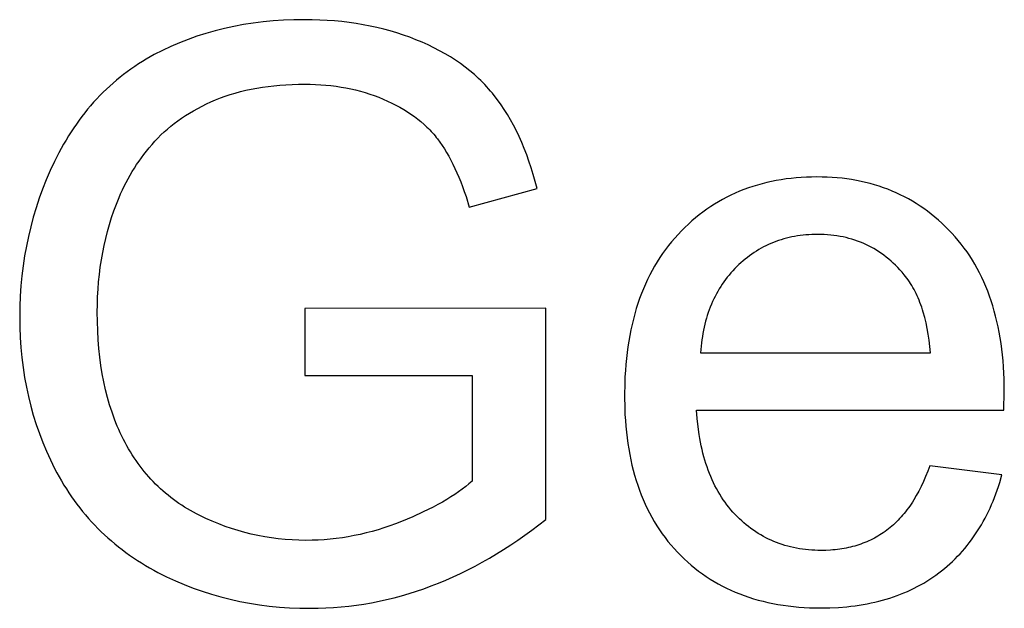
# Model space of a CAD drawing. Header units: millimetres. Extents: x -7950 to -6950, y 4408 to 5408.
# Tile 50 of 111: x -7049 to -7039, y 4463 to 4468. Entities that reach past the tile are written whole.
import ezdxf

# ---------------------------------------------------------------- set-up
doc = ezdxf.new("R2010")
doc.units = ezdxf.units.MM
doc.layers.add('SHOW Mini_Barndoor 002', color=7, linetype='Continuous', true_color=0x000000)

msp = doc.modelspace()

# ---------------------------------------------------------------- linework, layer by layer
at = {"layer": 'SHOW Mini_Barndoor 002'}
for points in [[(-7043.7552, 4466.6691), (-7043.7729, 4466.7354), (-7043.7917, 4466.8001), (-7043.8114, 4466.8632), (-7043.8321, 4466.9248), (-7043.8537, 4466.9847), (-7043.8764, 4467.0431), (-7043.9001, 4467.0999), (-7043.9248, 4467.155), (-7043.9504, 4467.2086), (-7043.9771, 4467.2607), (-7044.0047, 4467.3111), (-7044.0333, 4467.3599), (-7044.063, 4467.4072), (-7044.0936, 4467.4529), (-7044.1252, 4467.497), (-7044.1578, 4467.5394), (-7044.1745, 4467.5602), (-7044.1916, 4467.5806), (-7044.2092, 4467.6007), (-7044.2271, 4467.6206), (-7044.2454, 4467.6401), (-7044.2641, 4467.6594), (-7044.2832, 4467.6784), (-7044.3027, 4467.6971), (-7044.3226, 4467.7155), (-7044.3429, 4467.7336), (-7044.3846, 4467.769), (-7044.4279, 4467.8033), (-7044.4728, 4467.8364), (-7044.5193, 4467.8683), (-7044.5673, 4467.8991), (-7044.6169, 4467.9288), (-7044.6681, 4467.9573), (-7044.7208, 4467.9846), (-7044.7751, 4468.0109), (-7044.831, 4468.0359), (-7044.8885, 4468.0598), (-7044.9472, 4468.0825), (-7045.0067, 4468.1036), (-7045.0671, 4468.1233), (-7045.1284, 4468.1416), (-7045.1905, 4468.1583), (-7045.2535, 4468.1737), (-7045.3174, 4468.1875), (-7045.3821, 4468.1999), (-7045.4477, 4468.2109), (-7045.5142, 4468.2203), (-7045.5815, 4468.2284), (-7045.6497, 4468.2349), (-7045.7188, 4468.24), (-7045.7887, 4468.2437), (-7045.8595, 4468.2459), (-7045.9311, 4468.2466), (-7046.0296, 4468.2453), (-7046.1268, 4468.2415), (-7046.2224, 4468.2351), (-7046.3166, 4468.2262), (-7046.4094, 4468.2147), (-7046.5007, 4468.2007), (-7046.5906, 4468.1841), (-7046.6791, 4468.165), (-7046.766, 4468.1433), (-7046.8516, 4468.1191), (-7046.9357, 4468.0923), (-7047.0183, 4468.063), (-7047.0996, 4468.0311), (-7047.1793, 4467.9967), (-7047.2577, 4467.9597), (-7047.3345, 4467.9202), (-7047.3723, 4467.8995), (-7047.4096, 4467.8781), (-7047.4463, 4467.856), (-7047.4824, 4467.8332), (-7047.518, 4467.8098), (-7047.553, 4467.7857), (-7047.5875, 4467.7609), (-7047.6214, 4467.7354), (-7047.6547, 4467.7092), (-7047.6875, 4467.6824), (-7047.7197, 4467.6549), (-7047.7514, 4467.6267), (-7047.7826, 4467.5979), (-7047.8131, 4467.5684), (-7047.8431, 4467.5381), (-7047.8726, 4467.5073), (-7047.9015, 4467.4757), (-7047.9299, 4467.4435), (-7047.9576, 4467.4106), (-7047.9849, 4467.377), (-7048.0116, 4467.3427), (-7048.0377, 4467.3078), (-7048.0633, 4467.2721), (-7048.0883, 4467.2358), (-7048.1127, 4467.1989), (-7048.1366, 4467.1612), (-7048.16, 4467.1229), (-7048.1828, 4467.0839), (-7048.205, 4467.0442), (-7048.2267, 4467.0039), (-7048.2683, 4466.9211), (-7048.3076, 4466.8366), (-7048.3444, 4466.7513), (-7048.3786, 4466.6652), (-7048.4103, 4466.5783), (-7048.4395, 4466.4906), (-7048.4661, 4466.4021), (-7048.4902, 4466.3127), (-7048.5118, 4466.2226), (-7048.5308, 4466.1316), (-7048.5473, 4466.0399), (-7048.5612, 4465.9473), (-7048.5726, 4465.8539), (-7048.5815, 4465.7598), (-7048.5878, 4465.6648), (-7048.5916, 4465.569), (-7048.5929, 4465.4724), (-7048.5916, 4465.375), (-7048.5878, 4465.2789), (-7048.5814, 4465.1839), (-7048.5725, 4465.09), (-7048.561, 4464.9973), (-7048.547, 4464.9058), (-7048.5304, 4464.8154), (-7048.5113, 4464.7262), (-7048.4896, 4464.6382), (-7048.4654, 4464.5513), (-7048.4386, 4464.4656), (-7048.4093, 4464.381), (-7048.3774, 4464.2976), (-7048.343, 4464.2154), (-7048.3061, 4464.1343), (-7048.2665, 4464.0544), (-7048.2458, 4464.0151), (-7048.2245, 4463.9763), (-7048.2026, 4463.9381), (-7048.18, 4463.9005), (-7048.1569, 4463.8634), (-7048.1331, 4463.827), (-7048.1087, 4463.7911), (-7048.0837, 4463.7558), (-7048.0581, 4463.7211), (-7048.0319, 4463.687), (-7048.0051, 4463.6535), (-7047.9776, 4463.6205), (-7047.9496, 4463.5882), (-7047.9209, 4463.5564), (-7047.8916, 4463.5252), (-7047.8617, 4463.4946), (-7047.8312, 4463.4646), (-7047.8001, 4463.4351), (-7047.7684, 4463.4063), (-7047.736, 4463.378), (-7047.7031, 4463.3503), (-7047.6695, 4463.3232), (-7047.6353, 4463.2967), (-7047.6005, 4463.2708), (-7047.5651, 4463.2454), (-7047.5291, 4463.2207), (-7047.4924, 4463.1965), (-7047.4552, 4463.1729), (-7047.4173, 4463.1499), (-7047.3789, 4463.1275), (-7047.3398, 4463.1056), (-7047.3001, 4463.0844), (-7047.2195, 4463.0437), (-7047.1378, 4463.0057), (-7047.055, 4462.9704), (-7046.9711, 4462.9376), (-7046.886, 4462.9075), (-7046.7999, 4462.8799), (-7046.7126, 4462.855), (-7046.6242, 4462.8328), (-7046.5347, 4462.8131), (-7046.444, 4462.7961), (-7046.3523, 4462.7817), (-7046.2594, 4462.7699), (-7046.1654, 4462.7607), (-7046.0703, 4462.7542), (-7045.9741, 4462.7502), (-7045.8767, 4462.7489), (-7045.8043, 4462.7497), (-7045.7321, 4462.7522), (-7045.6601, 4462.7562), (-7045.5884, 4462.7619), (-7045.5169, 4462.7693), (-7045.4456, 4462.7782), (-7045.3745, 4462.7888), (-7045.3037, 4462.801), (-7045.2331, 4462.8149), (-7045.1627, 4462.8304), (-7045.0926, 4462.8475), (-7045.0227, 4462.8662), (-7044.953, 4462.8866), (-7044.8835, 4462.9086), (-7044.8143, 4462.9322), (-7044.7452, 4462.9574), (-7044.6765, 4462.9843), (-7044.608, 4463.0128), (-7044.5397, 4463.0428), (-7044.4717, 4463.0745), (-7044.4039, 4463.1078), (-7044.3364, 4463.1426), (-7044.2692, 4463.1791), (-7044.2022, 4463.2172), (-7044.1355, 4463.2568), (-7044.069, 4463.2981), (-7044.0027, 4463.341), (-7043.9368, 4463.3855), (-7043.8711, 4463.4315), (-7043.8056, 4463.4792), (-7043.6754, 4463.5794)], [(-7044.3645, 4463.9348), (-7044.3934, 4463.9099), (-7044.424, 4463.8853), (-7044.4562, 4463.8608), (-7044.49, 4463.8365), (-7044.5255, 4463.8124), (-7044.5627, 4463.7885), (-7044.6015, 4463.7647), (-7044.6419, 4463.7412), (-7044.684, 4463.7178), (-7044.7277, 4463.6946), (-7044.82, 4463.6488), (-7044.919, 4463.6038), (-7045.0245, 4463.5594), (-7045.079, 4463.5381), (-7045.1336, 4463.5182), (-7045.1884, 4463.4997), (-7045.2434, 4463.4825), (-7045.2986, 4463.4667), (-7045.3539, 4463.4522), (-7045.4094, 4463.4392), (-7045.4651, 4463.4275), (-7045.5209, 4463.4172), (-7045.5769, 4463.4083), (-7045.6331, 4463.4007), (-7045.6895, 4463.3945), (-7045.746, 4463.3897), (-7045.8027, 4463.3863), (-7045.8596, 4463.3842), (-7045.9166, 4463.3835), (-7045.9821, 4463.3844), (-7046.0471, 4463.3872), (-7046.1117, 4463.3917), (-7046.1759, 4463.398), (-7046.2396, 4463.4062), (-7046.3028, 4463.4162), (-7046.3656, 4463.428), (-7046.4279, 4463.4416), (-7046.4898, 4463.457), (-7046.5512, 4463.4742), (-7046.6122, 4463.4932), (-7046.6727, 4463.5141), (-7046.7328, 4463.5368), (-7046.7924, 4463.5612), (-7046.8515, 4463.5875), (-7046.9102, 4463.6156), (-7046.9393, 4463.6304), (-7046.9678, 4463.6456), (-7046.996, 4463.6613), (-7047.0237, 4463.6775), (-7047.051, 4463.6942), (-7047.0778, 4463.7113), (-7047.1042, 4463.729), (-7047.1302, 4463.7471), (-7047.1557, 4463.7657), (-7047.1808, 4463.7848), (-7047.2055, 4463.8043), (-7047.2297, 4463.8244), (-7047.2535, 4463.8449), (-7047.2769, 4463.8659), (-7047.2998, 4463.8874), (-7047.3223, 4463.9094), (-7047.3443, 4463.9318), (-7047.366, 4463.9548), (-7047.3871, 4463.9782), (-7047.4079, 4464.0021), (-7047.4282, 4464.0265), (-7047.4481, 4464.0513), (-7047.4675, 4464.0767), (-7047.4865, 4464.1025), (-7047.5051, 4464.1288), (-7047.5232, 4464.1556), (-7047.5409, 4464.1828), (-7047.5582, 4464.2106), (-7047.575, 4464.2388), (-7047.5914, 4464.2675), (-7047.6073, 4464.2967), (-7047.6228, 4464.3264), (-7047.6379, 4464.3566), (-7047.6525, 4464.3872), (-7047.6666, 4464.4182), (-7047.6802, 4464.4497), (-7047.6934, 4464.4817), (-7047.706, 4464.5141), (-7047.7299, 4464.5803), (-7047.7519, 4464.6483), (-7047.772, 4464.7181), (-7047.7902, 4464.7897), (-7047.8064, 4464.8631), (-7047.8208, 4464.9384), (-7047.8332, 4465.0154), (-7047.8437, 4465.0943), (-7047.8523, 4465.175), (-7047.859, 4465.2575), (-7047.8638, 4465.3418), (-7047.8667, 4465.428), (-7047.8676, 4465.5159), (-7047.8668, 4465.5876), (-7047.8644, 4465.6587), (-7047.8605, 4465.7292), (-7047.8549, 4465.799), (-7047.8478, 4465.8681), (-7047.8391, 4465.9366), (-7047.8287, 4466.0045), (-7047.8168, 4466.0716), (-7047.8034, 4466.1382), (-7047.7883, 4466.2041), (-7047.7716, 4466.2693), (-7047.7534, 4466.3339), (-7047.7336, 4466.3978), (-7047.7121, 4466.4611), (-7047.6891, 4466.5237), (-7047.6645, 4466.5857), (-7047.6492, 4466.6213), (-7047.6331, 4466.6566), (-7047.6163, 4466.6915), (-7047.5987, 4466.726), (-7047.5804, 4466.7601), (-7047.5613, 4466.7939), (-7047.5414, 4466.8273), (-7047.5208, 4466.8604), (-7047.4995, 4466.8931), (-7047.4774, 4466.9254), (-7047.4546, 4466.9573), (-7047.431, 4466.9889), (-7047.4066, 4467.0201), (-7047.3815, 4467.051), (-7047.3557, 4467.0814), (-7047.3291, 4467.1115), (-7047.3016, 4467.1411), (-7047.273, 4467.1699), (-7047.2434, 4467.198), (-7047.2127, 4467.2254), (-7047.181, 4467.2521), (-7047.1481, 4467.278), (-7047.1143, 4467.3033), (-7047.0793, 4467.3278), (-7047.0433, 4467.3515), (-7047.0063, 4467.3746), (-7046.9681, 4467.3969), (-7046.9289, 4467.4185), (-7046.8887, 4467.4394), (-7046.8474, 4467.4596), (-7046.805, 4467.479), (-7046.7616, 4467.4977), (-7046.7171, 4467.5155), (-7046.6716, 4467.5322), (-7046.6251, 4467.5477), (-7046.5775, 4467.562), (-7046.5289, 4467.5752), (-7046.4794, 4467.5872), (-7046.4288, 4467.5981), (-7046.3771, 4467.6079), (-7046.3245, 4467.6165), (-7046.2708, 4467.624), (-7046.2162, 4467.6303), (-7046.1605, 4467.6354), (-7046.1037, 4467.6395), (-7046.046, 4467.6423), (-7045.9872, 4467.644), (-7045.9275, 4467.6446), (-7045.8774, 4467.6441), (-7045.828, 4467.6424), (-7045.7791, 4467.6397), (-7045.7307, 4467.6359), (-7045.683, 4467.631), (-7045.6358, 4467.625), (-7045.5891, 4467.6179), (-7045.5431, 4467.6097), (-7045.4976, 4467.6004), (-7045.4526, 4467.5901), (-7045.4083, 4467.5786), (-7045.3645, 4467.5661), (-7045.3212, 4467.5524), (-7045.2786, 4467.5377), (-7045.2365, 4467.5219), (-7045.1949, 4467.505), (-7045.1543, 4467.4872), (-7045.1148, 4467.4686), (-7045.0765, 4467.4494), (-7045.0394, 4467.4294), (-7045.0035, 4467.4087), (-7044.9688, 4467.3873), (-7044.9353, 4467.3651), (-7044.903, 4467.3423), (-7044.8719, 4467.3187), (-7044.8419, 4467.2944), (-7044.8132, 4467.2693), (-7044.7992, 4467.2565), (-7044.7856, 4467.2436), (-7044.7723, 4467.2304), (-7044.7592, 4467.2171), (-7044.7465, 4467.2036), (-7044.734, 4467.1899), (-7044.7219, 4467.176), (-7044.71, 4467.1619), (-7044.6985, 4467.1477), (-7044.6872, 4467.1333), (-7044.6652, 4467.1036), (-7044.6437, 4467.0725), (-7044.6226, 4467.0401), (-7044.602, 4467.0064), (-7044.5818, 4466.9712), (-7044.5621, 4466.9347), (-7044.5428, 4466.8969), (-7044.524, 4466.8577), (-7044.5057, 4466.8171), (-7044.4878, 4466.7752), (-7044.4703, 4466.7319), (-7044.4533, 4466.6872), (-7044.4368, 4466.6412), (-7044.4207, 4466.5939), (-7044.3899, 4466.495)], [(-7039.3926, 4464.5984), (-7039.389, 4464.7725), (-7039.3909, 4464.89), (-7039.3966, 4465.0042), (-7039.4009, 4465.0601), (-7039.4062, 4465.1151), (-7039.4124, 4465.1693), (-7039.4196, 4465.2226), (-7039.4277, 4465.2751), (-7039.4368, 4465.3268), (-7039.4468, 4465.3776), (-7039.4578, 4465.4276), (-7039.4698, 4465.4768), (-7039.4827, 4465.5251), (-7039.4966, 4465.5726), (-7039.5114, 4465.6192), (-7039.5272, 4465.6651), (-7039.5439, 4465.71), (-7039.5616, 4465.7542), (-7039.5802, 4465.7975), (-7039.5998, 4465.84), (-7039.6204, 4465.8816), (-7039.6419, 4465.9224), (-7039.6644, 4465.9624), (-7039.6878, 4466.0015), (-7039.7122, 4466.0398), (-7039.7375, 4466.0773), (-7039.7638, 4466.1139), (-7039.7911, 4466.1497), (-7039.8193, 4466.1847), (-7039.8484, 4466.2188), (-7039.8786, 4466.2521), (-7039.9094, 4466.2844), (-7039.9409, 4466.3157), (-7039.9728, 4466.346), (-7040.0054, 4466.3753), (-7040.0384, 4466.4035), (-7040.0721, 4466.4308), (-7040.1063, 4466.457), (-7040.141, 4466.4821), (-7040.1763, 4466.5062), (-7040.2122, 4466.5294), (-7040.2486, 4466.5514), (-7040.2855, 4466.5725), (-7040.323, 4466.5925), (-7040.3611, 4466.6115), (-7040.3997, 4466.6295), (-7040.4388, 4466.6464), (-7040.4786, 4466.6624), (-7040.5188, 4466.6772), (-7040.5596, 4466.6911), (-7040.601, 4466.704), (-7040.6429, 4466.7158), (-7040.6854, 4466.7265), (-7040.7284, 4466.7363), (-7040.772, 4466.745), (-7040.8162, 4466.7527), (-7040.8608, 4466.7594), (-7040.9061, 4466.7651), (-7040.9519, 4466.7697), (-7040.9982, 4466.7733), (-7041.0451, 4466.7758), (-7041.0926, 4466.7774), (-7041.1406, 4466.7779), (-7041.1901, 4466.7774), (-7041.2391, 4466.7758), (-7041.2875, 4466.7732), (-7041.3354, 4466.7695), (-7041.3826, 4466.7648), (-7041.4293, 4466.759), (-7041.4754, 4466.7522), (-7041.5209, 4466.7444), (-7041.5658, 4466.7354), (-7041.6102, 4466.7255), (-7041.6539, 4466.7145), (-7041.6971, 4466.7024), (-7041.7397, 4466.6893), (-7041.7817, 4466.6752), (-7041.8232, 4466.66), (-7041.864, 4466.6437), (-7041.9043, 4466.6264), (-7041.944, 4466.6081), (-7041.9831, 4466.5887), (-7042.0217, 4466.5682), (-7042.0596, 4466.5468), (-7042.097, 4466.5242), (-7042.1338, 4466.5006), (-7042.17, 4466.476), (-7042.2056, 4466.4503), (-7042.2407, 4466.4236), (-7042.2752, 4466.3958), (-7042.3091, 4466.367), (-7042.3424, 4466.3371), (-7042.3751, 4466.3062), (-7042.4073, 4466.2742), (-7042.4388, 4466.2412), (-7042.4696, 4466.2072), (-7042.4994, 4466.1724), (-7042.5283, 4466.1367), (-7042.5561, 4466.1002), (-7042.583, 4466.0628), (-7042.6089, 4466.0246), (-7042.6338, 4465.9855), (-7042.6578, 4465.9456), (-7042.6807, 4465.9049), (-7042.7027, 4465.8632), (-7042.7237, 4465.8208), (-7042.7438, 4465.7774), (-7042.7628, 4465.7333), (-7042.7809, 4465.6883), (-7042.798, 4465.6424), (-7042.8142, 4465.5957), (-7042.8293, 4465.5481), (-7042.8435, 4465.4997), (-7042.8567, 4465.4504), (-7042.8689, 4465.4003), (-7042.8801, 4465.3493), (-7042.8904, 4465.2975), (-7042.8997, 4465.2448), (-7042.908, 4465.1913), (-7042.9153, 4465.137), (-7042.9217, 4465.0817), (-7042.9271, 4465.0257), (-7042.9315, 4464.9688), (-7042.9349, 4464.911), (-7042.9373, 4464.8524), (-7042.9393, 4464.7326), (-7042.9373, 4464.6168), (-7042.9349, 4464.5602), (-7042.9315, 4464.5043), (-7042.9272, 4464.4493), (-7042.9219, 4464.3951), (-7042.9156, 4464.3417), (-7042.9083, 4464.2891), (-7042.9001, 4464.2374), (-7042.8909, 4464.1865), (-7042.8808, 4464.1363), (-7042.8697, 4464.087), (-7042.8576, 4464.0386), (-7042.8445, 4463.9909), (-7042.8305, 4463.9441), (-7042.8155, 4463.898), (-7042.7996, 4463.8528), (-7042.7827, 4463.8085), (-7042.7648, 4463.7649), (-7042.7459, 4463.7221), (-7042.7261, 4463.6802), (-7042.7053, 4463.6391), (-7042.6836, 4463.5988), (-7042.6608, 4463.5593), (-7042.6371, 4463.5206), (-7042.6125, 4463.4828), (-7042.5869, 4463.4458), (-7042.5603, 4463.4096), (-7042.5327, 4463.3742), (-7042.5042, 4463.3396), (-7042.4747, 4463.3059), (-7042.4443, 4463.2729), (-7042.413, 4463.2409), (-7042.381, 4463.2099), (-7042.3484, 4463.1799), (-7042.315, 4463.151), (-7042.281, 4463.123), (-7042.2463, 4463.0961), (-7042.211, 4463.0702), (-7042.1749, 4463.0453), (-7042.1381, 4463.0214), (-7042.1007, 4462.9985), (-7042.0626, 4462.9767), (-7042.0238, 4462.9558), (-7041.9843, 4462.936), (-7041.9441, 4462.9172), (-7041.9033, 4462.8994), (-7041.8618, 4462.8826), (-7041.8196, 4462.8669), (-7041.7767, 4462.8521), (-7041.7331, 4462.8384), (-7041.6888, 4462.8257), (-7041.6439, 4462.814), (-7041.5982, 4462.8034), (-7041.5519, 4462.7937), (-7041.5049, 4462.7851), (-7041.4572, 4462.7774), (-7041.4089, 4462.7708), (-7041.3598, 4462.7652), (-7041.3101, 4462.7607), (-7041.2596, 4462.7571), (-7041.2085, 4462.7546), (-7041.1568, 4462.753), (-7041.1043, 4462.7525), (-7041.0214, 4462.7538), (-7040.9403, 4462.7576), (-7040.8611, 4462.764), (-7040.8222, 4462.7682), (-7040.7838, 4462.7729), (-7040.7458, 4462.7784), (-7040.7084, 4462.7844), (-7040.6713, 4462.7911), (-7040.6348, 4462.7984), (-7040.5987, 4462.8064), (-7040.5631, 4462.815), (-7040.5279, 4462.8243), (-7040.4932, 4462.8341), (-7040.459, 4462.8447), (-7040.4253, 4462.8558), (-7040.392, 4462.8676), (-7040.3592, 4462.88), (-7040.3268, 4462.8931), (-7040.2949, 4462.9068), (-7040.2635, 4462.9211), (-7040.2326, 4462.9361), (-7040.2021, 4462.9517), (-7040.1721, 4462.968), (-7040.1426, 4462.9849), (-7040.1135, 4463.0024), (-7040.0849, 4463.0206), (-7040.0567, 4463.0394), (-7040.0291, 4463.0588), (-7040.0019, 4463.0789), (-7039.9751, 4463.0996), (-7039.949, 4463.1207), (-7039.9233, 4463.1424), (-7039.8982, 4463.1646), (-7039.8736, 4463.1874), (-7039.8496, 4463.2106), (-7039.8261, 4463.2344), (-7039.8031, 4463.2587), (-7039.7806, 4463.2834), (-7039.7587, 4463.3088), (-7039.7373, 4463.3346), (-7039.7164, 4463.3609), (-7039.6961, 4463.3878), (-7039.6763, 4463.4152), (-7039.657, 4463.4431), (-7039.6383, 4463.4715), (-7039.6201, 4463.5004), (-7039.6024, 4463.5299), (-7039.5853, 4463.5598), (-7039.5687, 4463.5903), (-7039.5526, 4463.6213), (-7039.537, 4463.6528), (-7039.522, 4463.6849), (-7039.5075, 4463.7174), (-7039.4936, 4463.7505), (-7039.4801, 4463.7841), (-7039.4672, 4463.8182), (-7039.4549, 4463.8528), (-7039.443, 4463.8879), (-7039.4317, 4463.9236), (-7039.4107, 4463.9964)], [(-7044.3899, 4466.495), (-7043.7552, 4466.6691)], [(-7040.078, 4465.1351), (-7040.0841, 4465.1949), (-7040.0914, 4465.2528), (-7040.0999, 4465.3088), (-7040.1097, 4465.3629), (-7040.1208, 4465.4151), (-7040.1331, 4465.4654), (-7040.1466, 4465.5138), (-7040.1539, 4465.5373), (-7040.1614, 4465.5603), (-7040.1693, 4465.5829), (-7040.1775, 4465.6049), (-7040.1859, 4465.6265), (-7040.1947, 4465.6476), (-7040.2038, 4465.6683), (-7040.2133, 4465.6884), (-7040.223, 4465.7081), (-7040.233, 4465.7274), (-7040.2434, 4465.7461), (-7040.2541, 4465.7644), (-7040.265, 4465.7822), (-7040.2763, 4465.7995), (-7040.2879, 4465.8163), (-7040.2998, 4465.8327), (-7040.3121, 4465.8486), (-7040.3246, 4465.864), (-7040.3443, 4465.8872), (-7040.3643, 4465.9097), (-7040.3847, 4465.9314), (-7040.4055, 4465.9524), (-7040.4266, 4465.9727), (-7040.4481, 4465.9922), (-7040.4699, 4466.011), (-7040.4921, 4466.029), (-7040.5147, 4466.0463), (-7040.5376, 4466.0629), (-7040.5609, 4466.0788), (-7040.5845, 4466.0939), (-7040.6085, 4466.1082), (-7040.6329, 4466.1218), (-7040.6576, 4466.1347), (-7040.6827, 4466.1469), (-7040.7082, 4466.1583), (-7040.734, 4466.169), (-7040.7602, 4466.1789), (-7040.7867, 4466.1881), (-7040.8136, 4466.1966), (-7040.8409, 4466.2044), (-7040.8685, 4466.2113), (-7040.8965, 4466.2176), (-7040.9248, 4466.2231), (-7040.9535, 4466.2279), (-7040.9826, 4466.232), (-7041.012, 4466.2353), (-7041.0418, 4466.2379), (-7041.0719, 4466.2397), (-7041.1024, 4466.2408), (-7041.1333, 4466.2412), (-7041.1613, 4466.2409), (-7041.189, 4466.24), (-7041.2164, 4466.2385), (-7041.2435, 4466.2365), (-7041.2703, 4466.2338), (-7041.2969, 4466.2306), (-7041.3232, 4466.2268), (-7041.3492, 4466.2224), (-7041.3749, 4466.2174), (-7041.4004, 4466.2118), (-7041.4255, 4466.2056), (-7041.4504, 4466.1989), (-7041.475, 4466.1915), (-7041.4994, 4466.1836), (-7041.5234, 4466.175), (-7041.5472, 4466.1659), (-7041.5707, 4466.1562), (-7041.5939, 4466.1459), (-7041.6168, 4466.1351), (-7041.6394, 4466.1236), (-7041.6618, 4466.1116), (-7041.6839, 4466.0989), (-7041.7057, 4466.0857), (-7041.7272, 4466.0719), (-7041.7485, 4466.0575), (-7041.7695, 4466.0425), (-7041.7902, 4466.0269), (-7041.8106, 4466.0107), (-7041.8307, 4465.994), (-7041.8506, 4465.9766), (-7041.8701, 4465.9587), (-7041.8894, 4465.9402), (-7041.9083, 4465.9212), (-7041.9267, 4465.9018), (-7041.9445, 4465.882), (-7041.9617, 4465.8618), (-7041.9785, 4465.8412), (-7041.9947, 4465.8202), (-7042.0104, 4465.7988), (-7042.0255, 4465.777), (-7042.0401, 4465.7548), (-7042.0542, 4465.7322), (-7042.0677, 4465.7093), (-7042.0807, 4465.6859), (-7042.0932, 4465.6621), (-7042.1051, 4465.6379), (-7042.1165, 4465.6134), (-7042.1274, 4465.5884), (-7042.1377, 4465.5631), (-7042.1475, 4465.5373), (-7042.1568, 4465.5112), (-7042.1655, 4465.4846), (-7042.1737, 4465.4577), (-7042.1814, 4465.4303), (-7042.1885, 4465.4026), (-7042.1951, 4465.3745), (-7042.2011, 4465.3459), (-7042.2066, 4465.317), (-7042.2116, 4465.2877), (-7042.2161, 4465.258), (-7042.22, 4465.2278), (-7042.2233, 4465.1973), (-7042.2262, 4465.1664), (-7042.2285, 4465.1351)], [(-7043.6754, 4465.5522), (-7045.9275, 4465.5485)], [(-7045.9275, 4465.5485), (-7045.9275, 4464.9248)], [(-7043.6754, 4463.5794), (-7043.6754, 4465.5522)], [(-7042.2285, 4465.1351), (-7040.078, 4465.1351)], [(-7045.9275, 4464.9248), (-7044.3645, 4464.9248)], [(-7044.3645, 4464.9248), (-7044.3645, 4463.9348)], [(-7040.0853, 4464.0798), (-7040.1043, 4464.029), (-7040.1241, 4463.98), (-7040.1447, 4463.9327), (-7040.1662, 4463.8872), (-7040.1885, 4463.8434), (-7040.2116, 4463.8014), (-7040.2355, 4463.7611), (-7040.2478, 4463.7416), (-7040.2602, 4463.7226), (-7040.2729, 4463.704), (-7040.2858, 4463.6859), (-7040.2989, 4463.6682), (-7040.3122, 4463.6509), (-7040.3257, 4463.634), (-7040.3394, 4463.6176), (-7040.3533, 4463.6017), (-7040.3674, 4463.5862), (-7040.3818, 4463.5711), (-7040.3963, 4463.5564), (-7040.411, 4463.5422), (-7040.426, 4463.5285), (-7040.4411, 4463.5152), (-7040.4565, 4463.5023), (-7040.472, 4463.4898), (-7040.4878, 4463.4778), (-7040.5038, 4463.4662), (-7040.5199, 4463.455), (-7040.5363, 4463.4441), (-7040.5529, 4463.4336), (-7040.5697, 4463.4235), (-7040.5867, 4463.4137), (-7040.6039, 4463.4043), (-7040.6213, 4463.3953), (-7040.6389, 4463.3867), (-7040.6567, 4463.3784), (-7040.6747, 4463.3705), (-7040.693, 4463.3629), (-7040.7114, 4463.3557), (-7040.73, 4463.3489), (-7040.7489, 4463.3425), (-7040.7679, 4463.3364), (-7040.7872, 4463.3307), (-7040.8067, 4463.3253), (-7040.8263, 4463.3204), (-7040.8462, 4463.3158), (-7040.8663, 4463.3115), (-7040.8865, 4463.3077), (-7040.907, 4463.3042), (-7040.9277, 4463.301), (-7040.9486, 4463.2983), (-7040.9697, 4463.2959), (-7040.991, 4463.2939), (-7041.0126, 4463.2922), (-7041.0562, 4463.29), (-7041.1007, 4463.2893), (-7041.1307, 4463.2896), (-7041.1603, 4463.2906), (-7041.1897, 4463.2922), (-7041.2188, 4463.2945), (-7041.2475, 4463.2975), (-7041.2759, 4463.3011), (-7041.304, 4463.3054), (-7041.3319, 4463.3103), (-7041.3593, 4463.3159), (-7041.3865, 4463.3222), (-7041.4134, 4463.3291), (-7041.44, 4463.3367), (-7041.4662, 4463.3449), (-7041.4922, 4463.3538), (-7041.5178, 4463.3634), (-7041.5431, 4463.3736), (-7041.5681, 4463.3844), (-7041.5928, 4463.396), (-7041.6172, 4463.4081), (-7041.6412, 4463.421), (-7041.665, 4463.4345), (-7041.6884, 4463.4487), (-7041.7116, 4463.4635), (-7041.7344, 4463.479), (-7041.7569, 4463.4951), (-7041.7791, 4463.5119), (-7041.801, 4463.5294), (-7041.8226, 4463.5475), (-7041.8438, 4463.5662), (-7041.8648, 4463.5857), (-7041.8854, 4463.6058), (-7041.9057, 4463.6265), (-7041.9256, 4463.6479), (-7041.945, 4463.6698), (-7041.9637, 4463.6924), (-7041.9819, 4463.7155), (-7041.9996, 4463.7392), (-7042.0167, 4463.7634), (-7042.0332, 4463.7883), (-7042.0492, 4463.8137), (-7042.0646, 4463.8397), (-7042.0795, 4463.8663), (-7042.0938, 4463.8935), (-7042.1075, 4463.9213), (-7042.1207, 4463.9496), (-7042.1333, 4463.9785), (-7042.1454, 4464.008), (-7042.1569, 4464.0381), (-7042.1678, 4464.0688), (-7042.1782, 4464.1), (-7042.188, 4464.1318), (-7042.1973, 4464.1642), (-7042.206, 4464.1972), (-7042.2141, 4464.2308), (-7042.2217, 4464.2649), (-7042.2287, 4464.2997), (-7042.2352, 4464.335), (-7042.2411, 4464.3709), (-7042.2512, 4464.4444), (-7042.2591, 4464.5202), (-7042.2648, 4464.5984)], [(-7042.2648, 4464.5984), (-7039.3926, 4464.5984)], [(-7039.4107, 4463.9964), (-7040.0853, 4464.0798)]]:
    msp.add_lwpolyline(points, dxfattribs=at)

doc.saveas('drawing.dxf')
